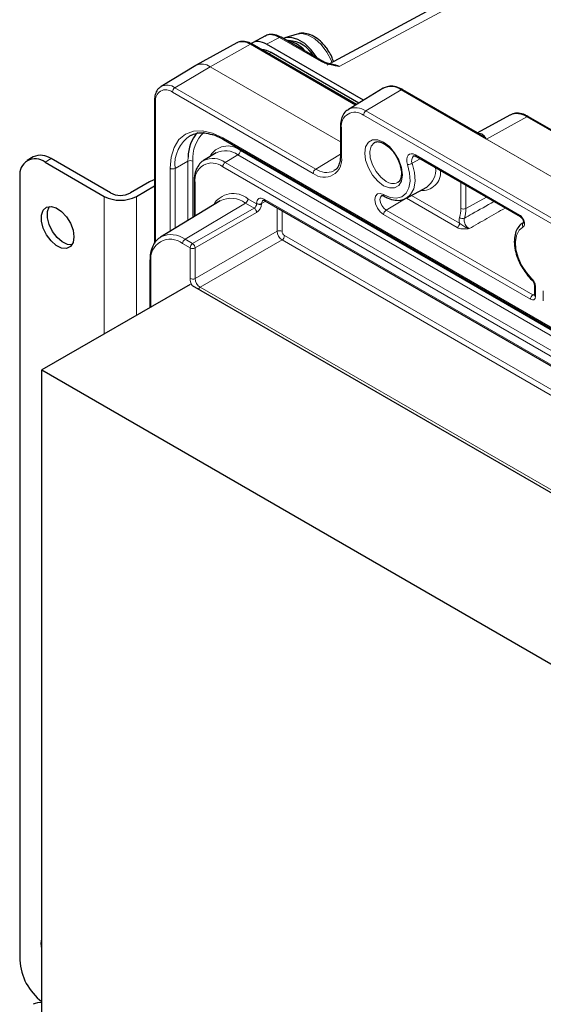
# Paper-space layout 'Blatt2' of a CAD drawing. Header units: millimetres. Extents: x 5 to 418, y 2 to 292.
# Tile 55 of 59: x 244 to 273, y 202 to 258. Entities that reach past the tile are written whole.
import ezdxf

# ---------------------------------------------------------------- set-up
doc = ezdxf.new("R2010")
doc.units = ezdxf.units.MM

psp = doc.layouts.new('Blatt2')

# ---------------------------------------------------------------- linework, layer by layer
at = {"color": 7, "linetype": 'Continuous', "lineweight": 25}
for p, q in [((291.985, 271.89), (261.324, 255.416)), ((259.513, 257.085), (258.82, 256.864)), ((256.113, 256.589), (253.823, 255.331)), ((257.718, 256.984), (256.995, 256.596)), ((260.951, 255.548), (258.6, 256.905)), ((262.849, 253.124), (256.973, 256.516)), ((263.237, 253.359), (257.78, 256.509)), ((262.968, 253.196), (258.033, 256.045)), ((253.798, 255.317), (251.843, 254.132)), ((264.344, 254.03), (262.389, 252.845)), ((269.778, 251.456), (265.459, 253.95)), ((251.475, 253.347), (251.475, 245.3)), ((271.472, 252.529), (269.651, 251.529)), ((302.511, 235.127), (272.53, 252.434)), ((261.941, 251.878), (261.941, 250.245)), ((255.359, 251.15), (310.796, 219.147)), ((244.654, 250.172), (244.314, 249.976)), ((248.992, 248.146), (245.654, 250.073)), ((254.943, 250.394), (254.24, 249.968)), ((266.199, 250.192), (272.06, 246.809)), ((266.202, 250.191), (266.199, 250.192)), ((245.314, 249.877), (248.652, 247.95)), ((243.9, 249.06), (243.9, 204.967)), ((253.701, 248.796), (253.701, 246.802)), ((251.198, 248.767), (250.123, 248.146)), ((250.462, 247.95), (251.475, 248.535)), ((265.65, 247.845), (266.8, 248.477)), ((255.178, 247.697), (251.821, 245.663)), ((257.689, 247.705), (275.6, 237.365)), ((272.177, 246.434), (272.254, 246.479)), ((272.235, 246.47), (272.207, 246.453)), ((251.22, 244.35), (251.22, 241.694)), ((253.479, 242.998), (245.135, 238.181)), ((253.594, 242.932), (305.239, 213.118)), ((272.857, 242.963), (272.857, 242.402)), ((245.135, 238.181), (296.896, 208.301)), ((245.135, 157.507), (245.135, 238.181))]:
    psp.add_line(p, q, dxfattribs=at)
at = {"color": 7, "linetype": 'Continuous', "lineweight": 18}
for p, q in [((292.672, 271.813), (261.874, 255.266)), ((258.503, 256.897), (257.78, 256.509)), ((260.854, 255.54), (258.503, 256.897)), ((256.876, 256.507), (254.613, 255.247)), ((262.794, 253.091), (256.876, 256.507)), ((258.033, 256.045), (257.911, 255.975)), ((254.608, 255.244), (252.628, 254.061)), ((261.941, 251.011), (254.608, 255.244)), ((254.613, 255.247), (261.941, 251.017)), ((260.409, 249.245), (252.489, 253.817)), ((252.628, 254.061), (260.548, 249.489)), ((265.356, 253.938), (263.376, 252.755)), ((304.954, 231.079), (265.356, 253.938)), ((265.361, 253.941), (270.169, 251.165)), ((251.534, 253.266), (251.534, 245.391)), ((263.376, 252.755), (302.974, 229.896)), ((302.835, 229.652), (263.237, 252.512)), ((270.169, 251.165), (272.432, 252.426)), ((302.414, 235.118), (272.432, 252.426)), ((261.999, 251.797), (261.999, 250.164)), ((255.318, 251.242), (310.755, 219.239)), ((270.169, 251.165), (300.151, 233.857)), ((256.308, 250.527), (311.605, 218.604)), ((245.654, 250.073), (245.314, 249.877)), ((253.355, 249.931), (252.631, 249.527)), ((253.355, 249.931), (253.362, 250.155)), ((253.355, 246.593), (253.355, 249.931)), ((253.636, 249.929), (253.636, 246.762)), ((256.169, 250.283), (255.457, 249.858)), ((311.606, 218.28), (256.169, 250.283)), ((260.548, 249.489), (261.941, 250.321)), ((266.425, 250.062), (265.985, 249.812)), ((266.158, 250.284), (272.019, 246.901)), ((252.35, 245.983), (252.35, 249.528)), ((252.631, 249.527), (252.631, 246.153)), ((310.755, 217.611), (255.318, 249.614)), ((255.457, 249.858), (310.894, 217.855)), ((253.76, 248.715), (253.76, 246.838)), ((268.716, 247.266), (268.716, 248.74)), ((268.996, 248.578), (268.996, 247.265)), ((248.652, 247.95), (248.652, 240.211)), ((250.462, 247.95), (250.462, 241.256)), ((256.732, 247.812), (257.224, 247.529)), ((257.739, 247.676), (257.504, 247.55)), ((257.648, 247.796), (275.558, 237.457)), ((265.644, 247.851), (264.508, 247.172)), ((268.507, 246.198), (265.652, 247.846)), ((265.939, 248.004), (268.646, 246.441)), ((270.153, 247.91), (268.996, 247.265)), ((256.593, 247.569), (253.194, 245.538)), ((253.622, 245.291), (257.08, 247.288)), ((257.08, 247.288), (256.593, 247.569)), ((257.224, 247.529), (257.224, 247.551)), ((257.504, 247.55), (257.504, 247.527)), ((258.372, 245.986), (258.372, 247.31)), ((258.653, 247.149), (258.653, 245.985)), ((264.508, 247.172), (272.772, 242.401)), ((271.215, 247.293), (271.195, 247.308)), ((271.215, 247.293), (271.219, 247.295)), ((272.092, 246.786), (271.215, 247.293)), ((257.221, 247.043), (253.763, 245.046)), ((272.633, 242.157), (264.369, 246.928)), ((253.194, 245.538), (253.622, 245.291)), ((253.763, 243.325), (258.372, 245.986)), ((258.655, 245.496), (254.046, 242.835)), ((275.051, 236.031), (258.655, 245.496)), ((258.794, 245.74), (275.321, 236.199)), ((253.483, 245.048), (253.055, 245.295)), ((253.483, 243.327), (253.483, 245.048)), ((253.763, 245.046), (253.763, 243.325)), ((251.278, 244.269), (251.278, 241.727)), ((254.046, 242.835), (274.784, 230.863)), ((272.916, 242.882), (272.916, 242.321)), ((272.772, 242.401), (272.857, 242.454)), ((273.358, 242.065), (273.358, 242.627))]:
    psp.add_line(p, q, dxfattribs=at)
at = {"color": 7, "linetype": 'Continuous', "lineweight": 18, "flags": 128}
for points in [[(261.46, 255.489), (261.412, 255.61), (261.17, 256.074), (260.859, 256.487), (260.503, 256.815), (260.132, 257.03), (259.775, 257.117), (259.513, 257.085)], [(252.35, 249.528), (252.407, 250.164), (252.576, 250.709), (252.85, 251.143), (253.219, 251.449), (253.669, 251.616), (254.182, 251.637), (254.739, 251.51), (255.318, 251.242)], [(264.369, 248.551), (264.041, 248.8), (263.745, 249.145), (263.511, 249.551), (263.36, 249.98), (263.308, 250.388), (263.36, 250.737), (263.511, 250.991), (263.745, 251.126), (264.041, 251.13), (264.369, 251), (264.696, 250.751), (264.992, 250.407), (265.227, 250), (265.377, 249.572), (265.429, 249.163), (265.377, 248.815), (265.227, 248.56), (264.992, 248.425), (264.696, 248.422), (264.369, 248.551)], [(263.855, 250.98), (263.834, 250.967), (263.668, 250.77), (263.594, 250.474), (263.619, 250.111), (263.741, 249.721), (263.946, 249.346), (264.212, 249.026), (264.51, 248.796)], [(265.718, 249.736), (265.68, 249.892), (265.672, 250.037), (265.695, 250.162), (265.747, 250.26), (265.824, 250.324), (265.923, 250.35), (266.037, 250.336), (266.158, 250.284)], [(264.369, 248.051), (264.741, 247.89), (265.089, 247.849), (265.393, 247.928), (265.631, 248.125), (265.79, 248.425), (265.86, 248.811), (265.835, 249.257), (265.718, 249.736)], [(265.985, 249.812), (266.113, 249.288), (266.14, 248.799), (266.064, 248.377), (265.89, 248.049), (265.655, 247.848)], [(264.369, 246.928), (264.183, 247.078), (264.025, 247.291), (263.92, 247.534), (263.883, 247.77), (263.92, 247.963), (264.025, 248.085), (264.183, 248.115), (264.369, 248.051)], [(264.266, 247.993), (264.264, 247.992), (264.189, 247.906), (264.163, 247.769), (264.189, 247.601), (264.264, 247.429), (264.376, 247.278), (264.508, 247.172)], [(272.212, 246.224), (271.99, 246.04), (271.844, 245.757), (271.785, 245.393), (271.817, 244.972), (271.937, 244.523), (272.137, 244.076), (272.404, 243.661), (272.72, 243.305)]]:
    psp.add_lwpolyline(points, dxfattribs=at)
at = {"color": 7, "linetype": 'Continuous', "lineweight": 25, "flags": 128}
for points in [[(260.643, 255.726), (260.617, 255.768), (260.295, 256.197), (259.928, 256.544), (259.543, 256.781), (259.169, 256.892), (258.833, 256.868), (258.732, 256.829)], [(253.804, 255.32), (253.813, 255.326), (253.823, 255.331)], [(251.475, 248.888), (251.402, 248.863), (251.198, 248.767)], [(264.41, 247.959), (264.409, 247.96), (264.407, 247.961)], [(246.941, 245.672), (246.891, 245.356), (246.747, 245.132), (246.524, 245.024), (246.247, 245.043), (245.946, 245.189), (245.652, 245.444), (245.399, 245.781), (245.213, 246.164), (245.115, 246.551), (245.115, 246.901), (245.213, 247.175), (245.399, 247.343), (245.652, 247.388), (245.946, 247.304), (246.247, 247.101), (246.524, 246.801), (246.747, 246.436), (246.891, 246.045), (246.941, 245.672)], [(246.819, 245.214), (246.587, 245.239), (246.285, 245.385), (245.992, 245.64), (245.738, 245.977), (245.552, 246.36), (245.454, 246.747), (245.454, 247.097), (245.552, 247.37), (245.564, 247.387)], [(245.135, 205.605), (245.102, 205.906), (245.135, 206.17)]]:
    psp.add_lwpolyline(points, dxfattribs=at)
at = {"color": 7, "linetype": 'Continuous', "lineweight": 18}
for centre, radius, start, end in [((256.422, 255.872), 0.781, 54.4732, 113.272), ((258.559, 256.815), 0.099, 65.3541, 124.5852), ((256.932, 256.426), 0.099, 65.3602, 124.6041), ((260.909, 255.464), 0.0939, 62.3217, 126.292), ((254.145, 254.637), 0.763, 52.6431, 116.9972), ((254.143, 254.588), 0.809, 54.4732, 113.272), ((254.705, 255.082), 0.189, 119.1312, 120.8635), ((252.116, 253.36), 0.59, 50.7967, 189.214), ((252.179, 253.453), 0.756, 53.5036, 117.2236), ((252.797, 253.803), 0.308, 123.2297, 177.3477), ((264.777, 253.18), 0.954, 52.6431, 116.9972), ((264.779, 253.151), 0.981, 53.6183, 115.9377), ((265.453, 253.776), 0.189, 119.1312, 120.8635), ((265.417, 253.86), 0.099, 65.3602, 124.6041), ((251.574, 253.356), 0.0988, 185.1071, 246.2389), ((262.754, 251.919), 0.765, 50.7967, 189.214), ((262.81, 251.988), 0.954, 53.551, 116.6891), ((263.545, 252.498), 0.308, 123.2297, 177.3477), ((271.861, 251.626), 0.983, 54.4732, 113.272), ((272.488, 252.344), 0.099, 65.3602, 124.6041), ((255.603, 250.102), 1.975, 132.4149, 185.0107), ((262.039, 251.887), 0.0988, 185.1076, 246.2388), ((254.566, 249.748), 1.948, 122.6739, 186.509), ((255.413, 251.23), 0.0961, 172.814, 235.8738), ((255.588, 249.662), 1.125, 50.2253, 152.624), ((255.468, 249.365), 1.155, 52.6431, 116.9972), ((256, 250.541), 0.308, 303.2297, 357.3477), ((253.494, 249.655), 0.308, 62.6565, 116.7662), ((254.756, 248.905), 1.183, 53.6813, 115.2428), ((261.03, 250.007), 0.982, 230.7967, 9.214), ((262.039, 250.254), 0.0988, 185.0787, 246.2415), ((266.291, 249.973), 0.346, 132.1648, 207.6305), ((266.256, 250.273), 0.0988, 173.763, 234.9248), ((252.492, 249.802), 0.308, 242.6565, 296.7662), ((254.709, 248.869), 0.962, 50.7967, 189.214), ((255.626, 249.6), 0.308, 123.2297, 177.3477), ((260.717, 249.231), 0.308, 123.2297, 177.3477), ((261.149, 250.328), 1.032, 234.4081, 294.0125), ((265.692, 250.332), 0.596, 272.5399, 299.4462), ((266.544, 249.31), 1.034, 264.4665, 4.8942), ((266.083, 249.464), 1.22, 305.9932, 4.4098), ((253.797, 248.803), 0.0961, 184.1132, 247.1924), ((264.888, 249.296), 0.627, 232.9163, 295.2592), ((255.907, 246.821), 1.29, 50.2586, 150.239), ((255.783, 246.508), 1.334, 52.6431, 116.9972), ((256.424, 247.827), 0.308, 303.2297, 357.3477), ((257.743, 247.784), 0.0961, 172.814, 235.8738), ((264.471, 248.041), 0.102, 174.6861, 231.4559), ((256.905, 247.023), 0.317, 3.5222, 56.4778), ((257.365, 247.825), 0.308, 242.6565, 296.7662), ((257.365, 247.802), 0.308, 242.6565, 296.7662), ((264.677, 246.914), 0.308, 123.2297, 177.3477), ((267.145, 247.245), 1.571, 342.2119, 0.7664), ((268.857, 247.54), 0.308, 242.6565, 296.7662), ((267.279, 247.242), 1.717, 342.2119, 0.7664), ((268.813, 246.942), 0.247, 225.8081, 294.2556), ((272.116, 246.89), 0.0985, 173.707, 235.5431), ((258.511, 245.711), 0.308, 62.6565, 116.7662), ((268.338, 246.456), 0.308, 303.2297, 357.3477), ((272.369, 246.329), 0.189, 127.5022, 213.6916), ((252.361, 244.444), 1.097, 50.7967, 189.214), ((252.403, 244.461), 1.336, 53.6968, 115.0721), ((253.363, 245.28), 0.308, 123.2297, 177.3477), ((258.486, 245.754), 0.308, 303.2297, 357.3477), ((253.79, 245.034), 0.308, 123.2297, 177.3477), ((253.624, 245.322), 0.308, 242.6565, 296.7662), ((253.446, 245.027), 0.317, 3.5222, 56.4778), ((251.315, 244.357), 0.0961, 184.1138, 247.1924), ((253.624, 243.6), 0.308, 242.6565, 296.7662), ((272.771, 243.277), 0.0586, 150.5118, 215.9753), ((254.206, 242.587), 0.295, 122.8609, 151.4891), ((272.953, 242.97), 0.0957, 183.2939, 247.2737), ((272.941, 242.143), 0.308, 123.2297, 177.3477), ((272.953, 242.409), 0.0961, 184.1293, 247.1908)]:
    psp.add_arc(centre, radius, start, end, dxfattribs=at)
at = {"color": 7, "linetype": 'Continuous', "lineweight": 25}
for centre, radius, start, end in [((258.592, 255), 1.764, 39.7136, 80.2918), ((258.968, 255.06), 1.654, 28.7911, 87.7233), ((257.501, 255.206), 0.994, 57.6395, 88.8278), ((255.423, 250.148), 2.061, 137.0411, 179.7821), ((244.762, 249.2), 0.873, 50.8001, 189.2106), ((245.068, 249.255), 1.006, 54.3866, 114.311), ((249.557, 249.697), 1.967, 242.612, 297.3927), ((249.557, 249.238), 1.23, 242.612, 297.3927), ((247.013, 205.122), 3.116, 182.8422, 232.9601), ((245.028, 201.789), 0.791, 82.1829, 118.2057)]:
    psp.add_arc(centre, radius, start, end, dxfattribs=at)
for centre, major_axis, ratio, start_param, end_param in [((258.501, 255.588), (-0.795, 1.389), 0.577225, 5.500256, 6.26756), ((257.781, 255.202), (-0.8, 1.386), 0.577197, 5.498025, 6.333284)]:
    psp.add_ellipse(centre, major_axis=major_axis, ratio=ratio, start_param=start_param, end_param=end_param, dxfattribs=at)
at = {"color": 7, "linetype": 'Continuous', "lineweight": 18}
for centre, major_axis, ratio, start_param, end_param in [((261.877, 254.123), (-0.705, 1.21), 0.577118, 5.495518, 6.263064), ((257.648, 247.306), (-0.3, 0.52), 0.577206, 5.498021, 7.068512), ((257.79, 247.388), (-0.205, 0.344), 0.576943, 6.261428, 7.059805), ((257.077, 247.45), (0.105, 0.17), 0.597161, 3.963072, 5.516415), ((257.216, 247.367), (0.205, 0.343), 0.587369, 3.9534, 5.506743), ((258.653, 245.822), (-0.2, 0.346), 0.567307, 0.785631, 2.356123), ((258.794, 245.903), (-0.1, 0.173), 0.577557, 0.785632, 2.356124), ((253.907, 243.082), (-0.3, 0.52), 0.577557, 0.785632, 1.525831), ((254.048, 243.163), (-0.2, 0.346), 0.587808, 0.785633, 2.356124), ((272.633, 242.484), (-0.2, 0.347), 0.577206, 2.356428, 3.92692), ((272.774, 242.566), (-0.095, 0.176), 0.576503, 2.373814, 3.170071)]:
    psp.add_ellipse(centre, major_axis=major_axis, ratio=ratio, start_param=start_param, end_param=end_param, dxfattribs=at)
at = {"color": 7, "linetype": 'Continuous', "lineweight": 25}
for points, knots in [([(261.276, 256.123), (261.228, 256.194), (261.091, 256.4), (260.816, 256.696), (260.449, 256.967), (260.075, 257.113), (259.76, 257.151), (259.598, 257.098), (259.543, 257.08)], [0, 0, 0, 0, 0.108011, 0.31121, 0.518237, 0.730763, 0.908225, 1, 1, 1, 1]), ([(256.973, 256.516), (256.914, 256.547), (256.742, 256.637), (256.473, 256.685), (256.235, 256.666), (256.144, 256.596), (256.126, 256.583)], [0, 0, 0, 0, 0.2034581, 0.5911912, 0.9201115, 1, 1, 1, 1]), ([(258.6, 256.905), (258.54, 256.937), (258.366, 257.028), (258.091, 257.081), (257.832, 257.057), (257.722, 256.974), (257.688, 256.948)], [0, 0, 0, 0, 0.1894122, 0.5503289, 0.858056, 1, 1, 1, 1]), ([(261.549, 255.536), (261.519, 255.628), (261.452, 255.831), (261.338, 256.019), (261.276, 256.123)], [0, 0, 0, 0, 0.450998, 1, 1, 1, 1]), ([(261.482, 255.378), (261.386, 255.398), (261.203, 255.437), (261.023, 255.504), (260.961, 255.544), (260.953, 255.548)], [0, 0, 0, 0, 0.494443, 0.936634, 1, 1, 1, 1]), ([(251.84, 254.111), (251.789, 254.081), (251.657, 254.002), (251.532, 253.764), (251.479, 253.527), (251.476, 253.379), (251.475, 253.347)], [0, 0, 0, 0, 0.210424, 0.550939, 0.902121, 1, 1, 1, 1]), ([(265.459, 253.95), (265.393, 253.985), (265.201, 254.086), (264.897, 254.16), (264.58, 254.151), (264.422, 254.059), (264.353, 254.019)], [0, 0, 0, 0, 0.170774, 0.495995, 0.782079, 1, 1, 1, 1]), ([(262.388, 252.828), (262.359, 252.815), (262.235, 252.759), (262.087, 252.548), (261.961, 252.243), (261.947, 251.997), (261.941, 251.878)], [0, 0, 0, 0, 0.0919399, 0.3999851, 0.7098311, 1, 1, 1, 1]), ([(272.53, 252.434), (272.464, 252.469), (272.275, 252.569), (271.975, 252.639), (271.682, 252.632), (271.544, 252.551), (271.494, 252.522)], [0, 0, 0, 0, 0.1812444, 0.526431, 0.8289599, 1, 1, 1, 1]), ([(253.514, 251.381), (253.623, 251.428), (253.852, 251.526), (254.26, 251.545), (254.57, 251.468), (254.718, 251.431)], [0, 0, 0, 0, 0.323716, 0.6765067, 1, 1, 1, 1]), ([(254.718, 251.431), (254.727, 251.43), (254.888, 251.398), (255.109, 251.289), (255.316, 251.174), (255.359, 251.15)], [0, 0, 0, 0, 0.044488, 0.801744, 1, 1, 1, 1]), ([(263.862, 250.971), (263.887, 250.988), (263.954, 251.034), (264.122, 251.031), (264.369, 250.947), (264.641, 250.758), (264.906, 250.478), (265.131, 250.136), (265.292, 249.763), (265.374, 249.401), (265.374, 249.086), (265.297, 248.862), (265.225, 248.756), (265.163, 248.738), (265.153, 248.736)], [0, 0, 0, 0, 0.054008, 0.144967, 0.233128, 0.327232, 0.421345, 0.516135, 0.611174, 0.705623, 0.798757, 0.890656, 0.983518, 1, 1, 1, 1]), ([(254.257, 249.969), (254.243, 249.964), (254.121, 249.917), (253.953, 249.721), (253.778, 249.401), (253.709, 249.075), (253.703, 248.863), (253.701, 248.796)], [0, 0, 0, 0, 0.036494, 0.3124, 0.587403, 0.87141, 1, 1, 1, 1]), ([(261.941, 250.245), (261.938, 250.178), (261.932, 249.983), (261.86, 249.715), (261.734, 249.496), (261.618, 249.427), (261.568, 249.397)], [0, 0, 0, 0, 0.158827, 0.462775, 0.767726, 1, 1, 1, 1]), ([(266.061, 250.226), (266.067, 250.23), (266.077, 250.237), (266.148, 250.22), (266.189, 250.198), (266.199, 250.192)], [0, 0, 0, 0, 0.50135, 0.885258, 1, 1, 1, 1]), ([(257.589, 247.734), (257.589, 247.734), (257.591, 247.736), (257.597, 247.739), (257.651, 247.726), (257.683, 247.709), (257.689, 247.705)], [0, 0, 0, 0, 0.053386, 0.546136, 0.902846, 1, 1, 1, 1]), ([(264.267, 247.992), (264.269, 247.993), (264.275, 247.999), (264.308, 248.005), (264.378, 247.974), (264.41, 247.959)], [0, 0, 0, 0, 0.151465, 0.611211, 1, 1, 1, 1]), ([(264.41, 247.959), (264.481, 247.921), (264.685, 247.812), (265.023, 247.721), (265.382, 247.72), (265.571, 247.818), (265.65, 247.859)], [0, 0, 0, 0, 0.161956, 0.470267, 0.776503, 1, 1, 1, 1]), ([(272.06, 246.808), (272.07, 246.802), (272.092, 246.789), (272.136, 246.746), (272.181, 246.685), (272.218, 246.612), (272.239, 246.543), (272.244, 246.492), (272.24, 246.465), (272.24, 246.465), (272.24, 246.465)], [0, 0, 0, 0, 0.105024, 0.230362, 0.371828, 0.522082, 0.67111, 0.79573, 0.911746, 1, 1, 1, 1]), ([(272.175, 246.426), (272.15, 246.41), (272.033, 246.338), (271.878, 246.131), (271.749, 245.796), (271.711, 245.39), (271.763, 244.934), (271.907, 244.457), (272.116, 244.006), (272.302, 243.747), (272.388, 243.626)], [0, 0, 0, 0, 0.036197, 0.168781, 0.303006, 0.443076, 0.58706, 0.731533, 0.875665, 1, 1, 1, 1]), ([(251.841, 245.669), (251.749, 245.606), (251.557, 245.474), (251.361, 245.152), (251.24, 244.775), (251.226, 244.486), (251.22, 244.35)], [0, 0, 0, 0, 0.239987, 0.499535, 0.764921, 1, 1, 1, 1]), ([(272.388, 243.626), (272.401, 243.607), (272.498, 243.46), (272.619, 243.343), (272.724, 243.242)], [0, 0, 0, 0, 0.134032, 1, 1, 1, 1]), ([(272.723, 243.24), (272.731, 243.234), (272.754, 243.214), (272.793, 243.16), (272.831, 243.087), (272.852, 243.02), (272.858, 242.976), (272.857, 242.966), (272.857, 242.965)], [0, 0, 0, 0, 0.100255, 0.318721, 0.550987, 0.782692, 0.970554, 1, 1, 1, 1]), ([(272.857, 242.402), (272.856, 242.392), (272.855, 242.374), (272.854, 242.374), (272.854, 242.375)], [0, 0, 0, 0, 0.588062, 1, 1, 1, 1])]:
    psp.add_open_spline(points, degree=3, knots=knots, dxfattribs=at)
at = {"color": 7, "linetype": 'Continuous', "lineweight": 18}
for points, knots in [([(261.874, 255.266), (261.873, 255.266), (261.841, 255.271), (261.718, 255.291), (261.473, 255.334), (261.145, 255.405), (260.948, 255.496), (260.854, 255.54)], [0, 0, 0, 0, 0.00387, 0.085539, 0.338724, 0.680137, 1, 1, 1, 1]), ([(261.48, 255.372), (261.499, 255.368), (261.598, 255.351), (261.728, 255.314), (261.839, 255.278), (261.868, 255.268), (261.873, 255.266), (261.874, 255.266)], [0, 0, 0, 0, 0.150531, 0.78345, 0.965315, 0.989753, 1, 1, 1, 1]), ([(269.716, 251.492), (269.755, 251.494), (269.848, 251.5), (269.958, 251.426), (270.068, 251.316), (270.137, 251.217), (270.169, 251.166), (270.169, 251.165)], [0, 0, 0, 0, 0.1963, 0.469316, 0.749946, 0.995025, 1, 1, 1, 1]), ([(270.169, 251.165), (270.168, 251.166), (270.116, 251.213), (270.005, 251.304), (269.878, 251.397), (269.801, 251.442), (269.784, 251.452)], [0, 0, 0, 0, 0.008533, 0.41509, 0.870413, 1, 1, 1, 1]), ([(268.914, 246.717), (269.06, 246.8), (269.615, 247.115), (270.171, 247.43), (270.581, 247.663)], [0, 0, 0, 0, 0.261762, 1, 1, 1, 1]), ([(271.215, 247.293), (270.872, 247.097), (270.195, 246.711), (269.517, 246.324), (269.183, 246.134)], [0, 0, 0, 0, 0.506614, 1, 1, 1, 1]), ([(268.646, 246.441), (268.633, 246.501), (268.608, 246.622), (268.63, 246.717), (268.641, 246.765)], [0, 0, 0, 0, 0.494483, 1, 1, 1, 1]), ([(268.914, 246.717), (268.907, 246.685), (268.892, 246.62), (268.912, 246.498), (268.96, 246.374), (269.034, 246.259), (269.113, 246.178), (269.164, 246.146), (269.183, 246.134)], [0, 0, 0, 0, 0.178857, 0.357685, 0.536444, 0.715167, 0.893923, 1, 1, 1, 1]), ([(272.019, 246.901), (272.05, 246.879), (272.114, 246.835), (272.199, 246.729), (272.263, 246.609), (272.3, 246.484), (272.305, 246.371), (272.278, 246.274), (272.235, 246.241), (272.212, 246.224)], [0, 0, 0, 0, 0.141395, 0.282795, 0.424082, 0.565233, 0.706326, 0.847464, 1, 1, 1, 1]), ([(269.183, 246.134), (269.182, 246.134), (269.146, 246.13), (269.019, 246.116), (268.835, 246.108), (268.636, 246.138), (268.55, 246.178), (268.507, 246.198)], [0, 0, 0, 0, 0.003542, 0.154419, 0.540239, 0.769617, 1, 1, 1, 1]), ([(268.646, 246.441), (268.671, 246.421), (268.727, 246.376), (268.869, 246.286), (269.019, 246.191), (269.142, 246.145), (269.182, 246.134), (269.183, 246.134)], [0, 0, 0, 0, 0.162024, 0.354565, 0.790531, 0.995844, 1, 1, 1, 1]), ([(272.72, 243.305), (272.749, 243.274), (272.808, 243.21), (272.873, 243.089), (272.91, 242.975), (272.914, 242.91), (272.916, 242.882)], [0, 0, 0, 0, 0.268162, 0.536326, 0.804465, 1, 1, 1, 1])]:
    psp.add_open_spline(points, degree=3, knots=knots, dxfattribs=at)

doc.saveas('drawing.dxf')
